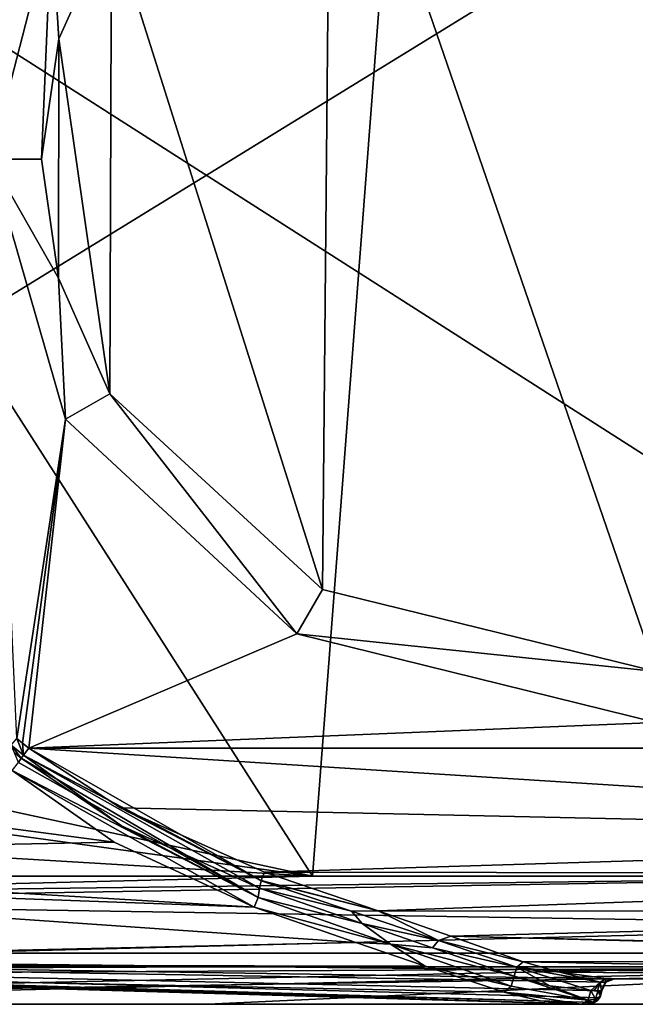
# Model space of a CAD drawing. Extents: x -200 to 200, y -434 to 356.
# Tile 3 of 256: x -150 to -126, y -434 to -396. Entities that reach past the tile are written whole.
import ezdxf

# ---------------------------------------------------------------- set-up
doc = ezdxf.new("R2010")
doc.units = 0
doc.header["$LTSCALE"] = 52.148148
for name, color, linetype in [('11', 7, 'CONTINUOUS'), ('122', 7, 'CONTINUOUS'), ('123', 7, 'CONTINUOUS'), ('125', 7, 'CONTINUOUS'), ('128', 7, 'CONTINUOUS'), ('134', 7, 'CONTINUOUS'), ('146', 7, 'CONTINUOUS'), ('2', 7, 'CONTINUOUS'), ('20', 7, 'CONTINUOUS'), ('21', 7, 'CONTINUOUS'), ('23', 7, 'CONTINUOUS'), ('24', 7, 'CONTINUOUS'), ('31', 7, 'CONTINUOUS'), ('32', 7, 'CONTINUOUS'), ('33', 7, 'CONTINUOUS'), ('34', 7, 'CONTINUOUS'), ('36', 7, 'CONTINUOUS'), ('37', 7, 'CONTINUOUS'), ('38', 7, 'CONTINUOUS'), ('4', 7, 'CONTINUOUS'), ('48', 7, 'CONTINUOUS'), ('49', 7, 'CONTINUOUS'), ('50', 7, 'CONTINUOUS'), ('51', 7, 'CONTINUOUS'), ('52', 7, 'CONTINUOUS'), ('53', 7, 'CONTINUOUS'), ('54', 7, 'CONTINUOUS'), ('55', 7, 'CONTINUOUS'), ('57', 7, 'CONTINUOUS'), ('63', 7, 'CONTINUOUS'), ('7', 7, 'CONTINUOUS')]:
    doc.layers.add(name, color=color, linetype=linetype)

msp = doc.modelspace()

# ---------------------------------------------------------------- linework, layer by layer
at = {"layer": '11', "color": 7, "linetype": 'CONTINUOUS'}
for points in [[(-174, -428.434, -19.059), (-174, -424.2, -20), (-146.167, -427.87, -19.302), (-174, -428.434, -19.059)], [(-146.167, -427.87, -19.302), (-174, -424.2, -20), (-150.144, -425.067, -19.962), (-146.167, -427.87, -19.302)], [(-140.697, -430.407, -17.841), (-174, -428.434, -19.059), (-146.167, -427.87, -19.302), (-140.697, -430.407, -17.841)], [(-174, -429.2, -18.66), (-174, -428.434, -19.059), (-140.697, -430.407, -17.841), (-174, -429.2, -18.66)], [(-174, -432.638, -15.367), (-174, -429.2, -18.66), (-136.728, -431.784, -16.518), (-174, -432.638, -15.367)], [(-136.728, -431.784, -16.518), (-174, -429.2, -18.66), (-140.697, -430.407, -17.841), (-136.728, -431.784, -16.518)], [(-134.017, -432.707, -15.256), (-174, -432.638, -15.367), (-136.728, -431.784, -16.518), (-134.017, -432.707, -15.256)], [(-174, -432.86, -15), (-174, -432.638, -15.367), (-134.017, -432.707, -15.256), (-174, -432.86, -15)], [(-130.935, -433.728, -13.037), (-174, -432.86, -15), (-134.017, -432.707, -15.256), (-130.935, -433.728, -13.037)], [(-174, -432.86, -15), (-127.921, -434.2, -10), (-150.961, -434.2, -10), (-174, -432.86, -15)], [(-127.921, -434.2, -10), (-174, -432.86, -15), (-129.525, -434.069, -11.611), (-127.921, -434.2, -10)], [(-174, -432.86, -15), (-130.935, -433.728, -13.037), (-129.525, -434.069, -11.611), (-174, -432.86, -15)]]:
    msp.add_3dface(points, dxfattribs=at)
at = {"layer": '122', "color": 7, "linetype": 'CONTINUOUS'}
for points in [[(-163.933, -423.693, 20), (-138.417, -429.2, 20), (-174, -373.604, 20), (-163.933, -423.693, 20)], [(-174, -373.604, 20), (-138.417, -429.2, 20), (-134.228, -374.405, 20), (-174, -373.604, 20)], [(-138.417, -429.2, 20), (-111, -429.2, 20), (-134.228, -374.405, 20), (-138.417, -429.2, 20)], [(-111, -429.2, 20), (-111, -426.2, 20), (-134.228, -374.405, 20), (-111, -429.2, 20)], [(-111, -426.2, 20), (-109.828, -423.372, 20), (-134.228, -374.405, 20), (-111, -426.2, 20)], [(-134.228, -374.405, 20), (-107, -422.2, 20), (-94.456, -375.205, 20), (-134.228, -374.405, 20)], [(-109.828, -423.372, 20), (-107, -422.2, 20), (-134.228, -374.405, 20), (-109.828, -423.372, 20)], [(-163.714, -425.714, 20), (-138.417, -429.2, 20), (-163.933, -423.693, 20), (-163.714, -425.714, 20)], [(-164.371, -427.653, 20), (-138.417, -429.2, 20), (-163.714, -425.714, 20), (-164.371, -427.653, 20)], [(-165.835, -429.2, 20), (-138.417, -429.2, 20), (-164.371, -427.653, 20), (-165.835, -429.2, 20)]]:
    msp.add_3dface(points, dxfattribs=at)
at = {"layer": '123', "color": 7, "linetype": 'CONTINUOUS'}
for points in [[(-189, -434.2, 0.025), (-95, -434.2, 0.025), (-186.982, -434.2, 7.514), (-189, -434.2, 0.025)], [(-95, -434.2, 0.025), (-181.493, -434.2, 12.995), (-186.982, -434.2, 7.514), (-95, -434.2, 0.025)], [(-95, -434.2, 0.025), (-174, -434.2, 15), (-181.493, -434.2, 12.995), (-95, -434.2, 0.025)], [(-174, -434.2, 15), (-95, -434.2, 0.025), (-142.5, -434.2, 15), (-174, -434.2, 15)], [(-111, -434.2, 11), (-142.5, -434.2, 15), (-110.121, -434.2, 8.879), (-111, -434.2, 11)], [(-111, -434.2, 15), (-142.5, -434.2, 15), (-111, -434.2, 11), (-111, -434.2, 15)], [(-142.5, -434.2, 15), (-95, -434.2, 0.025), (-110.121, -434.2, 8.879), (-142.5, -434.2, 15)]]:
    msp.add_3dface(points, dxfattribs=at)
at = {"layer": '125', "color": 7, "linetype": 'CONTINUOUS'}
for points in [[(-192, -432.2, 0.025), (-95, -432.2, 0.025), (-189, -434.2, 0.025), (-192, -432.2, 0.025)], [(-189, -434.2, 0.025), (-95, -432.2, 0.025), (-95, -432.7, 0.025), (-189, -434.2, 0.025)], [(-95, -434.2, 0.025), (-189, -434.2, 0.025), (-95, -432.7, 0.025), (-95, -434.2, 0.025)]]:
    msp.add_3dface(points, dxfattribs=at)
at = {"layer": '128', "color": 7, "linetype": 'CONTINUOUS'}
for points in [[(-95, -432.2, 0.025), (-192, -432.2, 0.025), (-95, -432.2), (-95, -432.2, 0.025)], [(-192, -432.2, 0.025), (-192, -432.2), (-95, -432.2), (-192, -432.2, 0.025)]]:
    msp.add_3dface(points, dxfattribs=at)
at = {"layer": '134', "color": 7, "linetype": 'CONTINUOUS'}
for points in [[(-169.327, -430.2, 19.899), (-111, -429.2, 20), (-167.352, -429.918, 19.948), (-169.327, -430.2, 19.899)], [(-111, -429.2, 20), (-169.327, -430.2, 19.899), (-111, -431.118, 19.618), (-111, -429.2, 20)], [(-111, -429.2, 20), (-138.417, -429.2, 20), (-167.352, -429.918, 19.948), (-111, -429.2, 20)], [(-138.417, -429.2, 20), (-165.835, -429.2, 20), (-167.352, -429.918, 19.948), (-138.417, -429.2, 20)], [(-169.327, -430.2, 19.899), (-174, -432.736, 18.536), (-111, -431.118, 19.618), (-169.327, -430.2, 19.899)], [(-111, -431.118, 19.618), (-174, -432.736, 18.536), (-111, -432.737, 18.534), (-111, -431.118, 19.618)], [(-174, -432.736, 18.536), (-174, -433.073, 18.162), (-111, -432.737, 18.534), (-174, -432.736, 18.536)], [(-174, -434.2, 15), (-142.5, -434.2, 15), (-111, -432.737, 18.534), (-174, -434.2, 15)], [(-174, -433.073, 18.162), (-174, -434.2, 15), (-111, -432.737, 18.534), (-174, -433.073, 18.162)], [(-142.5, -434.2, 15), (-111, -434.2, 15), (-111, -432.737, 18.534), (-142.5, -434.2, 15)]]:
    msp.add_3dface(points, dxfattribs=at)
at = {"layer": '146', "color": 7, "linetype": 'CONTINUOUS'}
for points in [[(-192, -370.241), (-94.396, -372.206), (-192, -432.2), (-192, -370.241)], [(-192, -432.2), (-94.396, -372.206), (-95, -432.2), (-192, -432.2)]]:
    msp.add_3dface(points, dxfattribs=at)
at = {"layer": '2', "color": 7, "linetype": 'CONTINUOUS'}
for points in [[(-127.921, -434.2, -10), (-188.997, -434.2, -0.025), (-150.961, -434.2, -10), (-127.921, -434.2, -10)], [(-127.798, -434.2, -9.884), (-188.997, -434.2, -0.025), (-127.921, -434.2, -10), (-127.798, -434.2, -9.884)], [(-127.671, -434.2, -9.763), (-188.997, -434.2, -0.025), (-127.798, -434.2, -9.884), (-127.671, -434.2, -9.763)], [(-127.671, -434.2, -0.025), (-188.997, -434.2, -0.025), (-127.671, -434.2, -9.763), (-127.671, -434.2, -0.025)]]:
    msp.add_3dface(points, dxfattribs=at)
at = {"layer": '20', "color": 7, "linetype": 'CONTINUOUS'}
for points in [[(-192, -370.241), (-192, -432.2), (-95, -432.2), (-192, -370.241)], [(-94.396, -372.206), (-192, -370.241), (-95, -432.2), (-94.396, -372.206)]]:
    msp.add_3dface(points, dxfattribs=at)
at = {"layer": '21', "color": 7, "linetype": 'CONTINUOUS'}
for points in [[(-148.612, -391.98, -19), (-151, -401.2, -19), (-151.568, -379.056, -19), (-148.612, -391.98, -19)], [(-151, -401.2, -19), (-148.071, -411.355, -19), (-149.965, -423.819, -19), (-151, -401.2, -19)], [(-149.965, -423.819, -19), (-148.071, -411.355, -19), (-149.744, -423.999, -19), (-149.965, -423.819, -19)], [(-149.744, -423.999, -19), (-148.071, -411.355, -19), (-149.494, -424.2, -19), (-149.744, -423.999, -19)], [(-148.071, -411.355, -19), (-139.033, -419.727, -19), (-149.494, -424.2, -19), (-148.071, -411.355, -19)], [(-139.033, -419.727, -19), (-124.998, -423.2, -19), (-149.494, -424.2, -19), (-139.033, -419.727, -19)], [(-149.494, -424.2, -19), (-124.998, -423.2, -19), (-122.247, -424.2, -19), (-149.494, -424.2, -19)]]:
    msp.add_3dface(points, dxfattribs=at)
at = {"layer": '23', "color": 7, "linetype": 'CONTINUOUS'}
for points in [[(-126.649, -433.2, -10), (-95, -433.2, -10), (-126.629, -433.2, -9.882), (-126.649, -433.2, -10)], [(-126.629, -433.2, -9.882), (-95, -433.2, -10), (-126.622, -433.2, -9.764), (-126.629, -433.2, -9.882)], [(-95, -433.2, -10), (-126.622, -433.2, -0.025), (-126.622, -433.2, -9.764), (-95, -433.2, -10)], [(-95, -433.2, -0.025), (-126.622, -433.2, -0.025), (-95, -433.2, -10), (-95, -433.2, -0.025)]]:
    msp.add_3dface(points, dxfattribs=at)
at = {"layer": '24', "color": 7, "linetype": 'CONTINUOUS'}
for points in [[(-149.494, -424.2, -19), (-122.247, -424.2, -19), (-95, -427.644, -18.315), (-149.494, -424.2, -19)], [(-149.494, -424.2, -19), (-95, -427.644, -18.315), (-145.918, -426.532, -18.693), (-149.494, -424.2, -19)], [(-145.918, -426.532, -18.693), (-95, -427.644, -18.315), (-140.289, -429.038, -17.589), (-145.918, -426.532, -18.693)], [(-95, -427.644, -18.315), (-95, -429.111, -17.542), (-140.289, -429.038, -17.589), (-95, -427.644, -18.315)], [(-140.289, -429.038, -17.589), (-95, -429.111, -17.542), (-135.854, -430.551, -16.377), (-140.289, -429.038, -17.589)], [(-95, -429.111, -17.542), (-95, -430.564, -16.364), (-135.854, -430.551, -16.377), (-95, -429.111, -17.542)], [(-135.854, -430.551, -16.377), (-95, -430.564, -16.364), (-133.014, -431.535, -15.215), (-135.854, -430.551, -16.377)], [(-95, -430.564, -16.364), (-95, -432.435, -13.63), (-133.014, -431.535, -15.215), (-95, -430.564, -16.364)], [(-95, -432.515, -13.444), (-130.191, -432.536, -13.393), (-133.014, -431.535, -15.215), (-95, -432.515, -13.444)], [(-95, -432.435, -13.63), (-95, -432.515, -13.444), (-133.014, -431.535, -15.215), (-95, -432.435, -13.63)], [(-95, -433.2, -10), (-130.191, -432.536, -13.393), (-95, -432.515, -13.444), (-95, -433.2, -10)], [(-130.191, -432.536, -13.393), (-95, -433.2, -10), (-128.765, -432.946, -12.124), (-130.191, -432.536, -13.393)], [(-128.765, -432.946, -12.124), (-95, -433.2, -10), (-126.949, -433.186, -10.497), (-128.765, -432.946, -12.124)], [(-126.949, -433.186, -10.497), (-95, -433.2, -10), (-126.758, -433.196, -10.266), (-126.949, -433.186, -10.497)], [(-95, -433.2, -10), (-126.649, -433.2, -10), (-126.758, -433.196, -10.266), (-95, -433.2, -10)]]:
    msp.add_3dface(points, dxfattribs=at)
at = {"layer": '31', "color": 7, "linetype": 'CONTINUOUS'}
for points in [[(-130.191, -432.536, -13.393), (-128.765, -432.946, -12.124), (-130.433, -432.75, -13.222), (-130.191, -432.536, -13.393)], [(-130.545, -433.097, -13.243), (-130.433, -432.75, -13.222), (-129.143, -433.473, -11.915), (-130.545, -433.097, -13.243)], [(-128.765, -432.946, -12.124), (-127.183, -433.333, -10.259), (-130.433, -432.75, -13.222), (-128.765, -432.946, -12.124)], [(-127.183, -433.333, -10.259), (-127.543, -433.66, -10.399), (-130.433, -432.75, -13.222), (-127.183, -433.333, -10.259)], [(-130.433, -432.75, -13.222), (-127.543, -433.66, -10.399), (-129.143, -433.473, -11.915), (-130.433, -432.75, -13.222)], [(-128.765, -432.946, -12.124), (-126.949, -433.186, -10.497), (-127.183, -433.333, -10.259), (-128.765, -432.946, -12.124)], [(-127.42, -433.665, -10.283), (-127.543, -433.66, -10.399), (-127.183, -433.333, -10.259), (-127.42, -433.665, -10.283)], [(-127.292, -433.669, -10.162), (-127.42, -433.665, -10.283), (-127.183, -433.333, -10.259), (-127.292, -433.669, -10.162)]]:
    msp.add_3dface(points, dxfattribs=at)
at = {"layer": '32', "color": 7, "linetype": 'CONTINUOUS'}
for points in [[(-140.289, -429.038, -17.589), (-135.854, -430.551, -16.377), (-140.421, -429.37, -17.532), (-140.289, -429.038, -17.589)], [(-136.891, -430.562, -16.56), (-140.484, -429.668, -17.724), (-140.422, -429.374, -17.533), (-136.891, -430.562, -16.56)], [(-135.854, -430.551, -16.377), (-140.422, -429.374, -17.533), (-140.421, -429.37, -17.532), (-135.854, -430.551, -16.377)], [(-135.854, -430.551, -16.377), (-136.891, -430.562, -16.56), (-140.422, -429.374, -17.533), (-135.854, -430.551, -16.377)], [(-136.483, -431.047, -16.534), (-140.484, -429.668, -17.724), (-136.891, -430.562, -16.56), (-136.483, -431.047, -16.534)], [(-135.854, -430.551, -16.377), (-133.492, -431.71, -15.206), (-136.891, -430.562, -16.56), (-135.854, -430.551, -16.377)], [(-133.492, -431.71, -15.206), (-136.483, -431.047, -16.534), (-136.891, -430.562, -16.56), (-133.492, -431.71, -15.206)], [(-135.854, -430.551, -16.377), (-133.014, -431.535, -15.215), (-133.492, -431.71, -15.206), (-135.854, -430.551, -16.377)], [(-133.732, -431.995, -15.369), (-136.483, -431.047, -16.534), (-133.492, -431.71, -15.206), (-133.732, -431.995, -15.369)], [(-130.433, -432.75, -13.222), (-133.732, -431.995, -15.369), (-133.492, -431.71, -15.206), (-130.433, -432.75, -13.222)], [(-133.014, -431.535, -15.215), (-130.191, -432.536, -13.393), (-133.492, -431.71, -15.206), (-133.014, -431.535, -15.215)], [(-130.191, -432.536, -13.393), (-130.433, -432.75, -13.222), (-133.492, -431.71, -15.206), (-130.191, -432.536, -13.393)], [(-130.433, -432.75, -13.222), (-130.545, -433.097, -13.243), (-133.732, -431.995, -15.369), (-130.433, -432.75, -13.222)]]:
    msp.add_3dface(points, dxfattribs=at)
at = {"layer": '33', "color": 7, "linetype": 'CONTINUOUS'}
for points in [[(-145.884, -427.23, -18.967), (-149.803, -424.59, -19.459), (-149.704, -424.465, -19.132), (-145.884, -427.23, -18.967)], [(-149.494, -424.2, -19), (-140.421, -429.37, -17.532), (-149.704, -424.465, -19.132), (-149.494, -424.2, -19)], [(-140.484, -429.668, -17.724), (-145.884, -427.23, -18.967), (-149.704, -424.465, -19.132), (-140.484, -429.668, -17.724)], [(-140.422, -429.374, -17.533), (-140.484, -429.668, -17.724), (-149.704, -424.465, -19.132), (-140.422, -429.374, -17.533)], [(-140.421, -429.37, -17.532), (-140.422, -429.374, -17.533), (-149.704, -424.465, -19.132), (-140.421, -429.37, -17.532)], [(-149.494, -424.2, -19), (-145.918, -426.532, -18.693), (-140.421, -429.37, -17.532), (-149.494, -424.2, -19)], [(-145.918, -426.532, -18.693), (-140.289, -429.038, -17.589), (-140.421, -429.37, -17.532), (-145.918, -426.532, -18.693)]]:
    msp.add_3dface(points, dxfattribs=at)
at = {"layer": '34', "color": 7, "linetype": 'CONTINUOUS'}
for points in [[(-150.188, -424.082, -19.138), (-149.965, -423.819, -19), (-149.704, -424.465, -19.132), (-150.188, -424.082, -19.138)], [(-150.188, -424.082, -19.138), (-149.803, -424.59, -19.459), (-150.062, -424.384, -19.467), (-150.188, -424.082, -19.138)], [(-149.803, -424.59, -19.459), (-150.188, -424.082, -19.138), (-149.704, -424.465, -19.132), (-149.803, -424.59, -19.459)], [(-149.965, -423.819, -19), (-149.744, -423.999, -19), (-149.704, -424.465, -19.132), (-149.965, -423.819, -19)], [(-149.744, -423.999, -19), (-149.494, -424.2, -19), (-149.704, -424.465, -19.132), (-149.744, -423.999, -19)]]:
    msp.add_3dface(points, dxfattribs=at)
at = {"layer": '36', "color": 7, "linetype": 'CONTINUOUS'}
for points in [[(-126.622, -433.2, -9.764), (-126.967, -433.338, -0.025), (-126.967, -433.338, -9.764), (-126.622, -433.2, -9.764)], [(-126.622, -433.2, -0.025), (-126.967, -433.338, -0.025), (-126.622, -433.2, -9.764), (-126.622, -433.2, -0.025)], [(-127.121, -433.676, -0.025), (-127.121, -433.676, -9.764), (-126.967, -433.338, -9.764), (-127.121, -433.676, -0.025)], [(-126.967, -433.338, -0.025), (-127.121, -433.676, -0.025), (-126.967, -433.338, -9.764), (-126.967, -433.338, -0.025)]]:
    msp.add_3dface(points, dxfattribs=at)
at = {"layer": '37', "color": 7, "linetype": 'CONTINUOUS'}
for points in [[(-126.622, -433.2, -9.764), (-126.967, -433.338, -9.764), (-126.985, -433.338, -9.922), (-126.622, -433.2, -9.764)], [(-126.649, -433.2, -10), (-126.622, -433.2, -9.764), (-126.985, -433.338, -9.922), (-126.649, -433.2, -10)], [(-126.649, -433.2, -10), (-126.629, -433.2, -9.882), (-126.622, -433.2, -9.764), (-126.649, -433.2, -10)], [(-127.135, -433.676, -9.888), (-126.967, -433.338, -9.764), (-127.125, -433.676, -9.826), (-127.135, -433.676, -9.888)], [(-126.967, -433.338, -9.764), (-127.135, -433.676, -9.888), (-126.985, -433.338, -9.922), (-126.967, -433.338, -9.764)], [(-126.967, -433.338, -9.764), (-127.121, -433.676, -9.764), (-127.125, -433.676, -9.826), (-126.967, -433.338, -9.764)]]:
    msp.add_3dface(points, dxfattribs=at)
at = {"layer": '38', "color": 7, "linetype": 'CONTINUOUS'}
for points in [[(-127.183, -433.333, -10.259), (-126.949, -433.186, -10.497), (-126.985, -433.338, -9.922), (-127.183, -433.333, -10.259)], [(-126.949, -433.186, -10.497), (-126.758, -433.196, -10.266), (-126.985, -433.338, -9.922), (-126.949, -433.186, -10.497)], [(-126.758, -433.196, -10.266), (-126.649, -433.2, -10), (-126.985, -433.338, -9.922), (-126.758, -433.196, -10.266)], [(-127.292, -433.669, -10.162), (-127.183, -433.333, -10.259), (-127.135, -433.676, -9.888), (-127.292, -433.669, -10.162)], [(-127.292, -433.669, -10.162), (-127.135, -433.676, -9.888), (-127.189, -433.683, -10.027), (-127.292, -433.669, -10.162)], [(-127.284, -433.677, -10.154), (-127.292, -433.669, -10.162), (-127.189, -433.683, -10.027), (-127.284, -433.677, -10.154)], [(-127.276, -433.685, -10.146), (-127.284, -433.677, -10.154), (-127.189, -433.683, -10.027), (-127.276, -433.685, -10.146)], [(-127.135, -433.676, -9.888), (-127.183, -433.333, -10.259), (-126.985, -433.338, -9.922), (-127.135, -433.676, -9.888)]]:
    msp.add_3dface(points, dxfattribs=at)
at = {"layer": '4', "color": 7, "linetype": 'CONTINUOUS'}
for points in [[(-192, -432.2, -0.025), (-127.121, -433.676, -0.025), (-126.967, -433.338, -0.025), (-192, -432.2, -0.025)], [(-127.208, -433.948, -0.025), (-192, -432.2, -0.025), (-127.4, -434.129, -0.025), (-127.208, -433.948, -0.025)], [(-127.4, -434.129, -0.025), (-192, -432.2, -0.025), (-127.671, -434.2, -0.025), (-127.4, -434.129, -0.025)], [(-127.671, -434.2, -0.025), (-192, -432.2, -0.025), (-188.997, -434.2, -0.025), (-127.671, -434.2, -0.025)], [(-95, -433.2, -0.025), (-192, -432.2, -0.025), (-126.622, -433.2, -0.025), (-95, -433.2, -0.025)], [(-126.622, -433.2, -0.025), (-192, -432.2, -0.025), (-126.967, -433.338, -0.025), (-126.622, -433.2, -0.025)], [(-95, -432.2, -0.025), (-192, -432.2, -0.025), (-95, -433.2, -0.025), (-95, -432.2, -0.025)], [(-127.121, -433.676, -0.025), (-192, -432.2, -0.025), (-127.208, -433.948, -0.025), (-127.121, -433.676, -0.025)]]:
    msp.add_3dface(points, dxfattribs=at)
at = {"layer": '48', "color": 7, "linetype": 'CONTINUOUS'}
msp.add_3dface([(-150.062, -424.384, -19.467), (-149.803, -424.59, -19.459), (-149.905, -424.752, -19.831), (-150.062, -424.384, -19.467)], dxfattribs=at)
at = {"layer": '49', "color": 7, "linetype": 'CONTINUOUS'}
for points in [[(-150.144, -425.067, -19.962), (-149.905, -424.752, -19.831), (-140.546, -430.026, -17.937), (-150.144, -425.067, -19.962)], [(-149.905, -424.752, -19.831), (-149.803, -424.59, -19.459), (-140.546, -430.026, -17.937), (-149.905, -424.752, -19.831)], [(-149.803, -424.59, -19.459), (-145.884, -427.23, -18.967), (-140.546, -430.026, -17.937), (-149.803, -424.59, -19.459)], [(-140.697, -430.407, -17.841), (-146.167, -427.87, -19.302), (-150.144, -425.067, -19.962), (-140.697, -430.407, -17.841)], [(-140.697, -430.407, -17.841), (-150.144, -425.067, -19.962), (-140.546, -430.026, -17.937), (-140.697, -430.407, -17.841)], [(-145.884, -427.23, -18.967), (-140.484, -429.668, -17.724), (-140.546, -430.026, -17.937), (-145.884, -427.23, -18.967)]]:
    msp.add_3dface(points, dxfattribs=at)
at = {"layer": '50', "color": 7, "linetype": 'CONTINUOUS'}
for points in [[(-140.484, -429.668, -17.724), (-136.483, -431.047, -16.534), (-140.546, -430.026, -17.937), (-140.484, -429.668, -17.724)], [(-140.697, -430.407, -17.841), (-140.546, -430.026, -17.937), (-135.369, -431.851, -16.195), (-140.697, -430.407, -17.841)], [(-140.546, -430.026, -17.937), (-136.483, -431.047, -16.534), (-135.369, -431.851, -16.195), (-140.546, -430.026, -17.937)], [(-136.728, -431.784, -16.518), (-140.697, -430.407, -17.841), (-135.369, -431.851, -16.195), (-136.728, -431.784, -16.518)], [(-136.483, -431.047, -16.534), (-133.732, -431.995, -15.369), (-135.369, -431.851, -16.195), (-136.483, -431.047, -16.534)], [(-134.017, -432.707, -15.256), (-136.728, -431.784, -16.518), (-135.369, -431.851, -16.195), (-134.017, -432.707, -15.256)], [(-130.66, -433.491, -13.249), (-134.017, -432.707, -15.256), (-135.369, -431.851, -16.195), (-130.66, -433.491, -13.249)], [(-133.732, -431.995, -15.369), (-130.545, -433.097, -13.243), (-135.369, -431.851, -16.195), (-133.732, -431.995, -15.369)], [(-130.545, -433.097, -13.243), (-130.66, -433.491, -13.249), (-135.369, -431.851, -16.195), (-130.545, -433.097, -13.243)], [(-130.662, -433.496, -13.248), (-134.017, -432.707, -15.256), (-130.66, -433.491, -13.249), (-130.662, -433.496, -13.248)], [(-130.935, -433.728, -13.037), (-134.017, -432.707, -15.256), (-130.662, -433.496, -13.248), (-130.935, -433.728, -13.037)]]:
    msp.add_3dface(points, dxfattribs=at)
at = {"layer": '51', "color": 7, "linetype": 'CONTINUOUS'}
for points in [[(-130.66, -433.491, -13.249), (-130.545, -433.097, -13.243), (-127.656, -434.042, -10.28), (-130.66, -433.491, -13.249)], [(-130.545, -433.097, -13.243), (-129.143, -433.473, -11.915), (-127.656, -434.042, -10.28), (-130.545, -433.097, -13.243)], [(-130.935, -433.728, -13.037), (-130.662, -433.496, -13.248), (-127.656, -434.042, -10.28), (-130.935, -433.728, -13.037)], [(-130.662, -433.496, -13.248), (-130.66, -433.491, -13.249), (-127.656, -434.042, -10.28), (-130.662, -433.496, -13.248)], [(-129.143, -433.473, -11.915), (-127.543, -433.66, -10.399), (-127.656, -434.042, -10.28), (-129.143, -433.473, -11.915)], [(-130.935, -433.728, -13.037), (-127.921, -434.2, -10), (-129.525, -434.069, -11.611), (-130.935, -433.728, -13.037)], [(-127.921, -434.2, -10), (-130.935, -433.728, -13.037), (-127.656, -434.042, -10.28), (-127.921, -434.2, -10)]]:
    msp.add_3dface(points, dxfattribs=at)
at = {"layer": '52', "color": 7, "linetype": 'CONTINUOUS'}
for points in [[(-127.656, -434.042, -10.28), (-127.543, -433.66, -10.399), (-127.361, -433.996, -10.06), (-127.656, -434.042, -10.28)], [(-127.543, -433.66, -10.399), (-127.42, -433.665, -10.283), (-127.284, -433.677, -10.154), (-127.543, -433.66, -10.399)], [(-127.543, -433.66, -10.399), (-127.284, -433.677, -10.154), (-127.276, -433.685, -10.146), (-127.543, -433.66, -10.399)], [(-127.543, -433.66, -10.399), (-127.276, -433.685, -10.146), (-127.361, -433.996, -10.06), (-127.543, -433.66, -10.399)], [(-127.42, -433.665, -10.283), (-127.292, -433.669, -10.162), (-127.284, -433.677, -10.154), (-127.42, -433.665, -10.283)], [(-127.798, -434.2, -9.884), (-127.921, -434.2, -10), (-127.656, -434.042, -10.28), (-127.798, -434.2, -9.884)], [(-127.671, -434.2, -9.763), (-127.798, -434.2, -9.884), (-127.656, -434.042, -10.28), (-127.671, -434.2, -9.763)], [(-127.671, -434.2, -9.763), (-127.656, -434.042, -10.28), (-127.669, -434.2, -9.764), (-127.671, -434.2, -9.763)], [(-127.669, -434.2, -9.764), (-127.656, -434.042, -10.28), (-127.663, -434.2, -9.768), (-127.669, -434.2, -9.764)], [(-127.663, -434.2, -9.768), (-127.656, -434.042, -10.28), (-127.658, -434.2, -9.771), (-127.663, -434.2, -9.768)], [(-127.658, -434.2, -9.771), (-127.656, -434.042, -10.28), (-127.651, -434.199, -9.778), (-127.658, -434.2, -9.771)], [(-127.463, -434.121, -9.958), (-127.656, -434.042, -10.28), (-127.361, -433.996, -10.06), (-127.463, -434.121, -9.958)], [(-127.651, -434.199, -9.778), (-127.656, -434.042, -10.28), (-127.637, -434.198, -9.789), (-127.651, -434.199, -9.778)], [(-127.637, -434.198, -9.789), (-127.656, -434.042, -10.28), (-127.616, -434.195, -9.809), (-127.637, -434.198, -9.789)], [(-127.616, -434.195, -9.809), (-127.656, -434.042, -10.28), (-127.583, -434.188, -9.841), (-127.616, -434.195, -9.809)], [(-127.535, -434.169, -9.887), (-127.656, -434.042, -10.28), (-127.463, -434.121, -9.958), (-127.535, -434.169, -9.887)], [(-127.583, -434.188, -9.841), (-127.656, -434.042, -10.28), (-127.535, -434.169, -9.887), (-127.583, -434.188, -9.841)]]:
    msp.add_3dface(points, dxfattribs=at)
at = {"layer": '53', "color": 7, "linetype": 'CONTINUOUS'}
for points in [[(-127.121, -433.676, -0.025), (-127.208, -433.948, -0.025), (-127.121, -433.676, -9.764), (-127.121, -433.676, -0.025)], [(-127.121, -433.676, -9.764), (-127.208, -433.948, -0.025), (-127.17, -433.878, -9.764), (-127.121, -433.676, -9.764)], [(-127.4, -434.129, -0.025), (-127.669, -434.2, -9.764), (-127.291, -434.047, -9.764), (-127.4, -434.129, -0.025)], [(-127.208, -433.948, -0.025), (-127.4, -434.129, -0.025), (-127.291, -434.047, -9.764), (-127.208, -433.948, -0.025)], [(-127.17, -433.878, -9.764), (-127.208, -433.948, -0.025), (-127.291, -434.047, -9.764), (-127.17, -433.878, -9.764)], [(-127.4, -434.129, -0.025), (-127.671, -434.2, -0.025), (-127.669, -434.2, -9.764), (-127.4, -434.129, -0.025)], [(-127.671, -434.2, -0.025), (-127.671, -434.2, -9.763), (-127.669, -434.2, -9.764), (-127.671, -434.2, -0.025)]]:
    msp.add_3dface(points, dxfattribs=at)
at = {"layer": '54', "color": 7, "linetype": 'CONTINUOUS'}
for points in [[(-127.361, -433.996, -10.06), (-127.276, -433.685, -10.146), (-127.17, -433.878, -9.764), (-127.361, -433.996, -10.06)], [(-127.276, -433.685, -10.146), (-127.189, -433.683, -10.027), (-127.17, -433.878, -9.764), (-127.276, -433.685, -10.146)], [(-127.189, -433.683, -10.027), (-127.135, -433.676, -9.888), (-127.17, -433.878, -9.764), (-127.189, -433.683, -10.027)], [(-127.135, -433.676, -9.888), (-127.121, -433.676, -9.764), (-127.17, -433.878, -9.764), (-127.135, -433.676, -9.888)], [(-127.121, -433.676, -9.764), (-127.135, -433.676, -9.888), (-127.125, -433.676, -9.826), (-127.121, -433.676, -9.764)], [(-127.669, -434.2, -9.764), (-127.663, -434.2, -9.768), (-127.291, -434.047, -9.764), (-127.669, -434.2, -9.764)], [(-127.663, -434.2, -9.768), (-127.658, -434.2, -9.771), (-127.291, -434.047, -9.764), (-127.663, -434.2, -9.768)], [(-127.658, -434.2, -9.771), (-127.651, -434.199, -9.778), (-127.291, -434.047, -9.764), (-127.658, -434.2, -9.771)], [(-127.651, -434.199, -9.778), (-127.637, -434.198, -9.789), (-127.291, -434.047, -9.764), (-127.651, -434.199, -9.778)], [(-127.637, -434.198, -9.789), (-127.463, -434.121, -9.958), (-127.291, -434.047, -9.764), (-127.637, -434.198, -9.789)], [(-127.463, -434.121, -9.958), (-127.361, -433.996, -10.06), (-127.291, -434.047, -9.764), (-127.463, -434.121, -9.958)], [(-127.361, -433.996, -10.06), (-127.17, -433.878, -9.764), (-127.291, -434.047, -9.764), (-127.361, -433.996, -10.06)], [(-127.637, -434.198, -9.789), (-127.616, -434.195, -9.809), (-127.463, -434.121, -9.958), (-127.637, -434.198, -9.789)], [(-127.616, -434.195, -9.809), (-127.535, -434.169, -9.887), (-127.463, -434.121, -9.958), (-127.616, -434.195, -9.809)], [(-127.616, -434.195, -9.809), (-127.583, -434.188, -9.841), (-127.535, -434.169, -9.887), (-127.616, -434.195, -9.809)]]:
    msp.add_3dface(points, dxfattribs=at)
at = {"layer": '55', "color": 7, "linetype": 'CONTINUOUS'}
for points in [[(-124.416, -381.206, -17), (-125, -421.2, -17), (-137.718, -384.239, -17), (-124.416, -381.206, -17)], [(-137.718, -384.239, -17), (-138.024, -417.999, -17), (-146.263, -391.925, -17), (-137.718, -384.239, -17)], [(-125, -421.2, -17), (-138.024, -417.999, -17), (-137.718, -384.239, -17), (-125, -421.2, -17)], [(-146.263, -391.925, -17), (-146.337, -410.356, -17), (-148.325, -396.491, -17), (-146.263, -391.925, -17)], [(-138.024, -417.999, -17), (-146.337, -410.356, -17), (-146.263, -391.925, -17), (-138.024, -417.999, -17)], [(-148.343, -405.846, -17), (-149, -401.2, -17), (-148.325, -396.491, -17), (-148.343, -405.846, -17)], [(-146.337, -410.356, -17), (-148.343, -405.846, -17), (-148.325, -396.491, -17), (-146.337, -410.356, -17)]]:
    msp.add_3dface(points, dxfattribs=at)
at = {"layer": '57', "color": 7, "linetype": 'CONTINUOUS'}
for points in [[(-148.071, -411.355, -19), (-151, -401.2, -19), (-148.343, -405.846, -17), (-148.071, -411.355, -19)], [(-151, -401.2, -19), (-149, -401.2, -17), (-148.343, -405.846, -17), (-151, -401.2, -19)], [(-148.071, -411.355, -19), (-148.343, -405.846, -17), (-146.337, -410.356, -17), (-148.071, -411.355, -19)], [(-139.033, -419.727, -19), (-148.071, -411.355, -19), (-146.337, -410.356, -17), (-139.033, -419.727, -19)], [(-139.033, -419.727, -19), (-146.337, -410.356, -17), (-138.024, -417.999, -17), (-139.033, -419.727, -19)], [(-139.033, -419.727, -19), (-138.024, -417.999, -17), (-125, -421.2, -17), (-139.033, -419.727, -19)], [(-124.998, -423.2, -19), (-139.033, -419.727, -19), (-125, -421.2, -17), (-124.998, -423.2, -19)]]:
    msp.add_3dface(points, dxfattribs=at)
at = {"layer": '63', "color": 7, "linetype": 'CONTINUOUS'}
for points in [[(-151, -401.2, -19), (-148.612, -391.98, -19), (-149, -401.2, -17), (-151, -401.2, -19)], [(-149, -401.2, -17), (-148.612, -391.98, -19), (-148.325, -396.491, -17), (-149, -401.2, -17)], [(-148.612, -391.98, -19), (-146.263, -391.925, -17), (-148.325, -396.491, -17), (-148.612, -391.98, -19)]]:
    msp.add_3dface(points, dxfattribs=at)
at = {"layer": '7', "color": 7, "linetype": 'CONTINUOUS'}
for points in [[(-192, -432.2), (-95, -432.2, -0.025), (-95, -432.2), (-192, -432.2)], [(-192, -432.2, -0.025), (-95, -432.2, -0.025), (-192, -432.2), (-192, -432.2, -0.025)]]:
    msp.add_3dface(points, dxfattribs=at)

doc.saveas('drawing.dxf')
